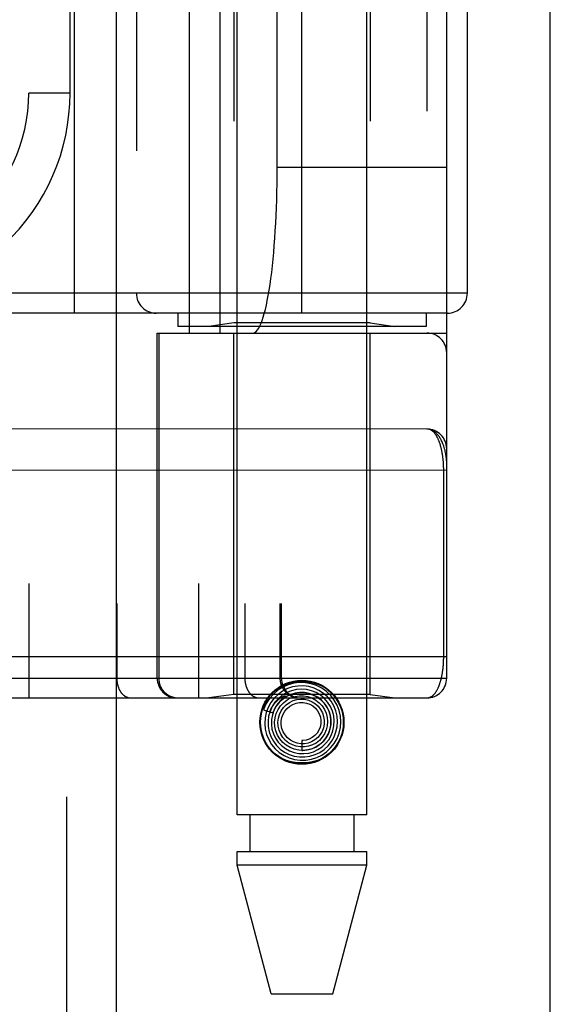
# Model space of a CAD drawing. Header units: inches. Extents: x 0 to 230, y 0 to 149.
# Tile 85 of 256: x 104.303 to 105.105, y 39.909 to 41.396. Entities that reach past the tile are written whole.
import ezdxf

# ---------------------------------------------------------------- set-up
doc = ezdxf.new("R2010")
doc.units = ezdxf.units.IN
doc.header["$LTSCALE"] = 12.648283
doc.header["$MEASUREMENT"] = 0
doc.linetypes.add('HIDDEN', pattern=[0.2, 0.1, -0.1])
doc.layers.get('0').update_dxf_attribs({"linetype": 'CONTINUOUS'})
doc.layers.add('RIGHTHAND_DOOR_ASSEMBLY', color=7, linetype='CONTINUOUS')

msp = doc.modelspace()

# ---------------------------------------------------------------- linework, layer by layer
at = {"color": 3, "linetype": 'Continuous'}
msp.add_line((105.1049, 36.9519), (105.1049, 111.8739), dxfattribs=at)
at = {"layer": 'RIGHTHAND_DOOR_ASSEMBLY', "color": 8, "linetype": 'HIDDEN'}
for p, q in [((104.3741, 108.5229), (104.3741, 37.1729)), ((104.6316, 40.1949), (104.6316, 43.3773)), ((104.8276, 40.1949), (104.8276, 43.3773)), ((104.3169, 43.0742), (104.3169, 40.3717)), ((104.5734, 43.0742), (104.5734, 40.3717)), ((104.4499, 43.0442), (104.4499, 40.4017)), ((104.6434, 43.0442), (104.6434, 40.4017)), ((104.6965, 43.0442), (104.6965, 40.4017)), ((104.6985, 43.0442), (104.6985, 40.4017)), ((104.9484, 40.4017), (104.9484, 43.0442)), ((104.56, 40.9229), (104.56, 42.5229)), ((104.6059, 40.9229), (104.6059, 42.5229)), ((104.9184, 42.5229), (104.9184, 40.9229)), ((104.6266, 42.5077), (104.6266, 40.9382)), ((104.8326, 42.5077), (104.8326, 40.9382)), ((104.3859, 40.9529), (104.3859, 42.4929)), ((104.7296, 40.9529), (104.7296, 42.4929)), ((104.4796, 42.4629), (104.4796, 40.9829)), ((104.9796, 40.9829), (104.9796, 42.4629)), ((104.6923, 41.1729), (104.6923, 42.2729)), ((104.3794, 41.2854), (104.3794, 42.1604)), ((104.3794, 41.2854), (104.3169, 41.2854)), ((104.9484, 41.1729), (104.6923, 41.1729)), ((104.9796, 40.9829), (103.8234, 40.9829)), ((104.9496, 40.9529), (103.8234, 40.9529)), ((104.5421, 40.9529), (104.5421, 40.9329)), ((104.9171, 40.9529), (104.9171, 40.9329)), ((104.9171, 40.9329), (104.5421, 40.9329)), ((104.6266, 40.9382), (104.5891, 40.9329)), ((104.8326, 40.9382), (104.6266, 40.9382)), ((104.8326, 40.9382), (104.8701, 40.9329)), ((104.5109, 40.9229), (104.9484, 40.9229)), ((104.5109, 40.4017), (104.5109, 40.9229)), ((104.5132, 40.9229), (104.5132, 40.4017)), ((104.6266, 40.377), (104.6266, 40.9229)), ((104.8326, 40.377), (104.8326, 40.9229)), ((104.9184, 40.7779), (104.0389, 40.778)), ((104.9438, 40.4342), (104.9438, 40.7163)), ((104.0446, 40.4342), (104.9484, 40.4342)), ((104.2849, 40.4017), (104.9484, 40.4017)), ((104.0446, 40.3717), (104.9184, 40.3717)), ((104.6266, 40.377), (104.5891, 40.3717)), ((104.8326, 40.377), (104.6266, 40.377)), ((104.6999, 40.3705), (104.6994, 40.3701)), ((104.7003, 40.3709), (104.6999, 40.3705)), ((104.7007, 40.3712), (104.7003, 40.3709)), ((104.7012, 40.3717), (104.7007, 40.3712)), ((104.7027, 40.373), (104.7012, 40.3717)), ((104.703, 40.3733), (104.7027, 40.373)), ((104.8326, 40.377), (104.8701, 40.3717)), ((104.6716, 40.3538), (104.6859, 40.3492)), ((104.7296, 40.3074), (104.7296, 40.2924)), ((104.8276, 40.1949), (104.6316, 40.1949)), ((104.6511, 40.1949), (104.6511, 40.1399)), ((104.8081, 40.1949), (104.8081, 40.1399)), ((104.6316, 40.1399), (104.8276, 40.1399)), ((104.6316, 40.119), (104.6316, 40.1399)), ((104.8276, 40.119), (104.8276, 40.1399)), ((104.8276, 40.119), (104.6316, 40.119)), ((104.6831, 39.9249), (104.6316, 40.119)), ((104.7761, 39.9249), (104.8276, 40.119)), ((104.6831, 39.9249), (104.7761, 39.9249))]:
    msp.add_line(p, q, dxfattribs=at)
at = {"layer": 'RIGHTHAND_DOOR_ASSEMBLY', "color": 3, "linetype": 'Continuous'}
msp.add_line((104.4491, 108.5229), (104.4491, 37.1729), dxfattribs=at)
at = {"layer": 'RIGHTHAND_DOOR_ASSEMBLY', "color": 8, "linetype": 'HIDDEN'}
for points in [[(104.9484, 40.7279), (104.9484, 40.7285), (104.9484, 40.7292), (104.9483, 40.7298), (104.9483, 40.7305), (104.9482, 40.7313), (104.9482, 40.7321), (104.9481, 40.733), (104.948, 40.734), (104.9478, 40.735), (104.9477, 40.7362), (104.9475, 40.7375), (104.9473, 40.7389), (104.947, 40.7404), (104.9466, 40.7421), (104.9462, 40.7439), (104.9458, 40.7458), (104.9452, 40.7478), (104.9446, 40.7499), (104.944, 40.7518), (104.9434, 40.7536), (104.9427, 40.7553), (104.9421, 40.757), (104.9414, 40.7585), (104.9407, 40.7599), (104.94, 40.7613), (104.9394, 40.7625), (104.9387, 40.7638), (104.938, 40.7649), (104.9373, 40.766), (104.9366, 40.767), (104.9359, 40.7679), (104.9352, 40.7688), (104.9345, 40.7697), (104.9337, 40.7704), (104.933, 40.7712), (104.9323, 40.7719), (104.9316, 40.7725), (104.9309, 40.7731), (104.9302, 40.7737), (104.9295, 40.7742), (104.9288, 40.7747), (104.9281, 40.7752), (104.9274, 40.7756), (104.9267, 40.7759), (104.9259, 40.7763), (104.9252, 40.7766), (104.9245, 40.7768), (104.9239, 40.7771), (104.9232, 40.7773), (104.9225, 40.7775), (104.9218, 40.7776), (104.9211, 40.7777), (104.9204, 40.7778), (104.9197, 40.7779), (104.9191, 40.7779), (104.9184, 40.7779)], [(104.9438, 40.7163), (104.9438, 40.7171), (104.9438, 40.7179), (104.9438, 40.7187), (104.9437, 40.7195), (104.9437, 40.7204), (104.9437, 40.7212), (104.9437, 40.722), (104.9436, 40.7229), (104.9436, 40.7237), (104.9435, 40.7245), (104.9435, 40.7254), (104.9434, 40.7262), (104.9434, 40.7271), (104.9433, 40.7279), (104.9433, 40.7288), (104.9432, 40.7296), (104.9431, 40.7305), (104.943, 40.7314), (104.9429, 40.7322), (104.9428, 40.7331), (104.9427, 40.734), (104.9426, 40.7349), (104.9425, 40.7358), (104.9424, 40.7367), (104.9423, 40.7375), (104.9421, 40.7384), (104.942, 40.7393), (104.9419, 40.7402), (104.9417, 40.7411), (104.9416, 40.742), (104.9414, 40.7428), (104.9412, 40.7437), (104.9411, 40.7446), (104.9409, 40.7455), (104.9407, 40.7463), (104.9405, 40.7472), (104.9403, 40.748), (104.9401, 40.7489), (104.9399, 40.7497), (104.9397, 40.7506), (104.9395, 40.7514), (104.9392, 40.7522), (104.939, 40.7531), (104.9388, 40.7539), (104.9385, 40.7547), (104.9383, 40.7555), (104.938, 40.7563), (104.9377, 40.7571), (104.9374, 40.7579), (104.9371, 40.7587), (104.9369, 40.7595), (104.9366, 40.7602), (104.9362, 40.761), (104.9359, 40.7617), (104.9356, 40.7625), (104.9353, 40.7632), (104.9349, 40.7639), (104.9346, 40.7646), (104.9342, 40.7653), (104.9339, 40.766), (104.9335, 40.7666), (104.9331, 40.7673), (104.9327, 40.7679), (104.9323, 40.7686), (104.9319, 40.7692), (104.9315, 40.7698), (104.9311, 40.7703), (104.9306, 40.7709), (104.9302, 40.7714), (104.9297, 40.772), (104.9293, 40.7725), (104.9288, 40.773), (104.9284, 40.7734), (104.9279, 40.7739), (104.9274, 40.7743), (104.9269, 40.7747), (104.9264, 40.7751), (104.9259, 40.7755), (104.9253, 40.7758), (104.9248, 40.7762), (104.9243, 40.7765), (104.9237, 40.7767), (104.9231, 40.777), (104.9226, 40.7772), (104.922, 40.7774), (104.9214, 40.7776), (104.9208, 40.7777), (104.9202, 40.7778), (104.9196, 40.7779), (104.919, 40.7779), (104.9184, 40.7779)], [(104.9484, 40.7154), (104.0381, 40.7155)], [(104.9184, 40.3717), (104.919, 40.3717), (104.9196, 40.3718), (104.9202, 40.3718), (104.9208, 40.3719), (104.9214, 40.3721), (104.9219, 40.3722), (104.9225, 40.3724), (104.923, 40.3726), (104.9236, 40.3728), (104.9241, 40.3731), (104.9247, 40.3734), (104.9252, 40.3737), (104.9257, 40.374), (104.9262, 40.3744), (104.9267, 40.3747), (104.9272, 40.3751), (104.9277, 40.3756), (104.9281, 40.376), (104.9286, 40.3764), (104.9291, 40.3769), (104.9295, 40.3774), (104.93, 40.3779), (104.9304, 40.3784), (104.9308, 40.379), (104.9312, 40.3795), (104.9316, 40.3801), (104.932, 40.3807), (104.9324, 40.3813), (104.9328, 40.3819), (104.9332, 40.3825), (104.9336, 40.3831), (104.9339, 40.3838), (104.9343, 40.3845), (104.9346, 40.3851), (104.935, 40.3858), (104.9353, 40.3865), (104.9356, 40.3872), (104.9359, 40.3879), (104.9363, 40.3887), (104.9366, 40.3894), (104.9368, 40.3902), (104.9371, 40.3909), (104.9374, 40.3917), (104.9377, 40.3924), (104.938, 40.3932), (104.9382, 40.394), (104.9385, 40.3948), (104.9387, 40.3956), (104.939, 40.3964), (104.9392, 40.3972), (104.9394, 40.398), (104.9396, 40.3988), (104.9398, 40.3996), (104.9401, 40.4005), (104.9403, 40.4013), (104.9404, 40.4021), (104.9406, 40.403), (104.9408, 40.4038), (104.941, 40.4047), (104.9412, 40.4055), (104.9413, 40.4064), (104.9415, 40.4072), (104.9416, 40.4081), (104.9418, 40.4089), (104.9419, 40.4098), (104.9421, 40.4107), (104.9422, 40.4115), (104.9423, 40.4124), (104.9424, 40.4133), (104.9426, 40.4141), (104.9427, 40.415), (104.9428, 40.4158), (104.9429, 40.4167), (104.943, 40.4176), (104.943, 40.4184), (104.9431, 40.4193), (104.9432, 40.4201), (104.9433, 40.4209), (104.9433, 40.4218), (104.9434, 40.4226), (104.9434, 40.4234), (104.9435, 40.4243), (104.9435, 40.4251), (104.9436, 40.4259), (104.9436, 40.4268), (104.9437, 40.4276), (104.9437, 40.4284), (104.9437, 40.4292), (104.9437, 40.43), (104.9438, 40.4309), (104.9438, 40.4317), (104.9438, 40.4325), (104.9438, 40.4334), (104.9438, 40.4342)], [(104.4499, 40.4017), (104.4499, 40.401), (104.4499, 40.4004), (104.4499, 40.3997), (104.4499, 40.3991), (104.45, 40.3984), (104.45, 40.3978), (104.4501, 40.3971), (104.4502, 40.3965), (104.4503, 40.3958), (104.4504, 40.3952), (104.4505, 40.3946), (104.4506, 40.3939), (104.4507, 40.3933), (104.4508, 40.3927), (104.451, 40.392), (104.4511, 40.3914), (104.4513, 40.3908), (104.4515, 40.3902), (104.4517, 40.3896), (104.4518, 40.389), (104.452, 40.3884), (104.4523, 40.3878), (104.4525, 40.3873), (104.4527, 40.3867), (104.4529, 40.3861), (104.4532, 40.3856), (104.4534, 40.385), (104.4537, 40.3845), (104.454, 40.384), (104.4542, 40.3834), (104.4545, 40.3829), (104.4548, 40.3824), (104.4551, 40.3819), (104.4554, 40.3814), (104.4557, 40.3809), (104.4561, 40.3805), (104.4564, 40.38), (104.4567, 40.3796), (104.4571, 40.3791), (104.4574, 40.3787), (104.4578, 40.3783), (104.4582, 40.3779), (104.4585, 40.3775), (104.4589, 40.3771), (104.4593, 40.3767), (104.4597, 40.3764), (104.4601, 40.376), (104.4605, 40.3757), (104.4609, 40.3754), (104.4613, 40.3751), (104.4617, 40.3748), (104.4621, 40.3745), (104.4625, 40.3742), (104.463, 40.374), (104.4634, 40.3737), (104.4638, 40.3735), (104.4643, 40.3733), (104.4647, 40.3731), (104.4651, 40.3729), (104.4656, 40.3727), (104.466, 40.3726), (104.4665, 40.3724), (104.4669, 40.3723), (104.4674, 40.3721), (104.4678, 40.372), (104.4683, 40.3719), (104.4688, 40.3719), (104.4692, 40.3718), (104.4697, 40.3718), (104.4701, 40.3717), (104.4706, 40.3717), (104.4711, 40.3717)], [(104.5132, 40.4017), (104.5132, 40.401), (104.5132, 40.4004), (104.5133, 40.3997), (104.5133, 40.3991), (104.5134, 40.3984), (104.5135, 40.3978), (104.5136, 40.3971), (104.5137, 40.3965), (104.5138, 40.3958), (104.5139, 40.3952), (104.5141, 40.3946), (104.5142, 40.3939), (104.5144, 40.3933), (104.5146, 40.3927), (104.5148, 40.392), (104.515, 40.3914), (104.5152, 40.3908), (104.5155, 40.3902), (104.5157, 40.3896), (104.516, 40.389), (104.5163, 40.3884), (104.5166, 40.3878), (104.5169, 40.3873), (104.5172, 40.3867), (104.5175, 40.3861), (104.5179, 40.3856), (104.5182, 40.385), (104.5186, 40.3845), (104.519, 40.384), (104.5194, 40.3834), (104.5198, 40.3829), (104.5202, 40.3824), (104.5206, 40.3819), (104.521, 40.3814), (104.5215, 40.3809), (104.5219, 40.3805), (104.5224, 40.38), (104.5229, 40.3796), (104.5233, 40.3791), (104.5238, 40.3787), (104.5243, 40.3783), (104.5248, 40.3779), (104.5254, 40.3775), (104.5259, 40.3771), (104.5264, 40.3767), (104.527, 40.3764), (104.5275, 40.376), (104.5281, 40.3757), (104.5286, 40.3754), (104.5292, 40.3751), (104.5298, 40.3748), (104.5304, 40.3745), (104.5309, 40.3742), (104.5315, 40.374), (104.5321, 40.3737), (104.5328, 40.3735), (104.5334, 40.3733), (104.534, 40.3731), (104.5346, 40.3729), (104.5352, 40.3727), (104.5358, 40.3726), (104.5365, 40.3724), (104.5371, 40.3723), (104.5377, 40.3721), (104.5384, 40.372), (104.539, 40.3719), (104.5397, 40.3719), (104.5403, 40.3718), (104.541, 40.3718), (104.5416, 40.3717), (104.5423, 40.3717), (104.5429, 40.3717)], [(104.6434, 40.4017), (104.6434, 40.401), (104.6434, 40.4004), (104.6434, 40.3997), (104.6435, 40.3991), (104.6435, 40.3984), (104.6436, 40.3978), (104.6436, 40.3971), (104.6437, 40.3965), (104.6438, 40.3958), (104.6439, 40.3952), (104.644, 40.3946), (104.6441, 40.3939), (104.6442, 40.3933), (104.6444, 40.3927), (104.6445, 40.392), (104.6447, 40.3914), (104.6448, 40.3908), (104.645, 40.3902), (104.6452, 40.3896), (104.6454, 40.389), (104.6456, 40.3884), (104.6458, 40.3878), (104.646, 40.3873), (104.6462, 40.3867), (104.6465, 40.3861), (104.6467, 40.3856), (104.647, 40.385), (104.6472, 40.3845), (104.6475, 40.384), (104.6478, 40.3834), (104.6481, 40.3829), (104.6484, 40.3824), (104.6487, 40.3819), (104.649, 40.3814), (104.6493, 40.3809), (104.6496, 40.3805), (104.6499, 40.38), (104.6503, 40.3796), (104.6506, 40.3791), (104.651, 40.3787), (104.6513, 40.3783), (104.6517, 40.3779), (104.6521, 40.3775), (104.6524, 40.3771), (104.6528, 40.3767), (104.6532, 40.3764), (104.6536, 40.376), (104.654, 40.3757), (104.6544, 40.3754), (104.6548, 40.3751), (104.6552, 40.3748), (104.6556, 40.3745), (104.6561, 40.3742), (104.6565, 40.374), (104.6569, 40.3737), (104.6574, 40.3735), (104.6578, 40.3733), (104.6582, 40.3731), (104.6587, 40.3729), (104.6591, 40.3727), (104.6596, 40.3726), (104.66, 40.3724), (104.6605, 40.3723), (104.6609, 40.3721), (104.6614, 40.372), (104.6618, 40.3719), (104.6623, 40.3719), (104.6628, 40.3718), (104.6632, 40.3718), (104.6637, 40.3717), (104.6641, 40.3717), (104.6646, 40.3717)], [(104.676, 40.3689), (104.6806, 40.3752), (104.686, 40.3807), (104.6922, 40.3855), (104.6991, 40.3895), (104.7063, 40.3925), (104.7139, 40.3947), (104.7217, 40.396), (104.7297, 40.3964), (104.7376, 40.396), (104.7454, 40.3947), (104.753, 40.3925), (104.7602, 40.3895), (104.7671, 40.3855), (104.7733, 40.3807), (104.7786, 40.3752), (104.7833, 40.3689)], [(104.7597, 40.2854), (104.7668, 40.2903), (104.773, 40.2962), (104.7784, 40.3029), (104.7827, 40.3104), (104.7858, 40.3185), (104.7877, 40.3269), (104.7884, 40.3355), (104.7878, 40.3442), (104.7859, 40.3526), (104.7828, 40.3608), (104.7785, 40.3684), (104.7732, 40.3753), (104.7669, 40.3813), (104.7597, 40.3864), (104.7519, 40.3903), (104.7436, 40.3931), (104.7349, 40.3946), (104.7261, 40.3949), (104.7174, 40.3938), (104.7089, 40.3915), (104.7008, 40.388), (104.6933, 40.3833)], [(104.6965, 40.4017), (104.6965, 40.401), (104.6965, 40.4004), (104.6965, 40.3997), (104.6966, 40.3991), (104.6966, 40.3984), (104.6967, 40.3978), (104.6968, 40.3971), (104.6969, 40.3965), (104.697, 40.3958), (104.6972, 40.3952), (104.6973, 40.3946), (104.6975, 40.3939), (104.6976, 40.3933), (104.6978, 40.3927), (104.698, 40.392), (104.6983, 40.3914), (104.6985, 40.3908), (104.6987, 40.3902), (104.699, 40.3896), (104.6992, 40.389), (104.6995, 40.3884), (104.6998, 40.3878), (104.7001, 40.3873), (104.7004, 40.3867), (104.7008, 40.3861), (104.7011, 40.3856), (104.7015, 40.385), (104.7018, 40.3845), (104.7022, 40.384), (104.7026, 40.3834), (104.703, 40.3829), (104.7034, 40.3824), (104.7038, 40.3819), (104.7043, 40.3814), (104.7047, 40.3809), (104.7052, 40.3805), (104.7056, 40.38), (104.7061, 40.3796), (104.7066, 40.3791), (104.7071, 40.3787), (104.7076, 40.3783), (104.7081, 40.3779), (104.7086, 40.3775), (104.7091, 40.3771), (104.7097, 40.3767), (104.7102, 40.3764), (104.7107, 40.376), (104.7113, 40.3757), (104.7119, 40.3754), (104.7124, 40.3751), (104.713, 40.3748), (104.7136, 40.3745), (104.7142, 40.3742), (104.7148, 40.374), (104.7154, 40.3737), (104.716, 40.3735), (104.7166, 40.3733), (104.7172, 40.3731), (104.7178, 40.3729), (104.7185, 40.3727), (104.7191, 40.3726), (104.7197, 40.3724), (104.7204, 40.3723), (104.721, 40.3721), (104.7216, 40.372), (104.7223, 40.3719), (104.7229, 40.3719), (104.7236, 40.3718), (104.7242, 40.3718), (104.7248, 40.3717), (104.7255, 40.3717), (104.7261, 40.3717)], [(104.6933, 40.3833), (104.6865, 40.3775), (104.6807, 40.3709), (104.6758, 40.3634), (104.6722, 40.3553), (104.6716, 40.3538)], [(104.7076, 40.3857), (104.7003, 40.382), (104.6935, 40.3771), (104.6875, 40.3713), (104.6825, 40.3647), (104.6784, 40.3574), (104.6755, 40.3496), (104.6739, 40.3414), (104.6734, 40.333), (104.6742, 40.3246), (104.6762, 40.3165), (104.6795, 40.3087), (104.6838, 40.3015), (104.6892, 40.295), (104.6955, 40.2893), (104.7026, 40.2846), (104.7103, 40.2811), (104.7185, 40.2787), (104.7269, 40.2775), (104.7354, 40.2777), (104.7439, 40.279), (104.752, 40.2816), (104.7597, 40.2854)], [(104.7137, 40.3826), (104.7066, 40.3797), (104.6999, 40.3758), (104.694, 40.3709), (104.6888, 40.3651), (104.6846, 40.3585), (104.6814, 40.3514), (104.6793, 40.3439), (104.6784, 40.3361), (104.6787, 40.3283), (104.6802, 40.3206), (104.6828, 40.3132), (104.6866, 40.3063), (104.6913, 40.3), (104.697, 40.2945), (104.7035, 40.2899), (104.7105, 40.2864), (104.7181, 40.2839), (104.7259, 40.2826), (104.7339, 40.2825), (104.7418, 40.2837), (104.7495, 40.286)], [(104.7266, 40.3799), (104.7195, 40.379), (104.7127, 40.377), (104.7063, 40.3739), (104.7004, 40.3698), (104.6952, 40.3649), (104.6908, 40.3592), (104.6874, 40.3529), (104.685, 40.3461), (104.6836, 40.3389), (104.6835, 40.3317), (104.6844, 40.3245), (104.6865, 40.3175), (104.6896, 40.3109), (104.6937, 40.3049), (104.6988, 40.2996), (104.7046, 40.2951), (104.711, 40.2916), (104.7179, 40.2891), (104.7252, 40.2877), (104.7326, 40.2875), (104.7399, 40.2884)], [(104.6859, 40.3492), (104.6865, 40.3508), (104.6896, 40.3573), (104.6938, 40.3633), (104.6988, 40.3685), (104.7045, 40.3728), (104.7109, 40.3762), (104.7177, 40.3785), (104.7248, 40.3798), (104.7319, 40.3798), (104.739, 40.3788), (104.7458, 40.3766), (104.7521, 40.3734), (104.7579, 40.3693), (104.7629, 40.3643), (104.767, 40.3585), (104.7702, 40.3522), (104.7723, 40.3455), (104.7733, 40.3386), (104.7732, 40.3316), (104.772, 40.3247), (104.7697, 40.3181)], [(104.7495, 40.286), (104.7567, 40.2894), (104.7633, 40.294), (104.7692, 40.2994), (104.7742, 40.3057), (104.7782, 40.3127), (104.7811, 40.3203), (104.7829, 40.3282), (104.7834, 40.3362), (104.7827, 40.3443), (104.7808, 40.3522), (104.7777, 40.3598), (104.7736, 40.3668), (104.7684, 40.3731), (104.7623, 40.3786), (104.7554, 40.3831), (104.748, 40.3865), (104.7401, 40.3888), (104.7319, 40.3899), (104.7237, 40.3897), (104.7155, 40.3883), (104.7076, 40.3857)], [(104.7399, 40.2884), (104.7471, 40.2904), (104.7538, 40.2936), (104.76, 40.2977), (104.7655, 40.3028), (104.7701, 40.3086), (104.7738, 40.3151), (104.7765, 40.3222), (104.778, 40.3295), (104.7784, 40.337), (104.7776, 40.3445), (104.7757, 40.3519), (104.7726, 40.3588), (104.7685, 40.3652), (104.7635, 40.3709), (104.7577, 40.3758), (104.7511, 40.3797), (104.744, 40.3826), (104.7366, 40.3843), (104.7289, 40.3849), (104.7213, 40.3844), (104.7137, 40.3826)], [(104.7296, 40.2924), (104.7309, 40.2924), (104.7377, 40.2931), (104.7443, 40.2947), (104.7506, 40.2975), (104.7563, 40.3012), (104.7615, 40.3058), (104.7658, 40.3111), (104.7692, 40.3171), (104.7717, 40.3236), (104.7731, 40.3304), (104.7734, 40.3373), (104.7726, 40.3442), (104.7707, 40.351), (104.7677, 40.3573), (104.7638, 40.3631), (104.759, 40.3683), (104.7535, 40.3726), (104.7473, 40.376), (104.7407, 40.3784), (104.7337, 40.3797), (104.7266, 40.3799)], [(104.681, 40.3508), (104.6816, 40.3521), (104.6822, 40.3535), (104.6828, 40.3547), (104.6834, 40.3559), (104.684, 40.357), (104.6846, 40.3581), (104.6853, 40.3591), (104.6859, 40.36), (104.6865, 40.3609), (104.6871, 40.3617), (104.6877, 40.3625), (104.6883, 40.3633), (104.6889, 40.364), (104.6895, 40.3646), (104.69, 40.3653), (104.6906, 40.3659), (104.6911, 40.3664), (104.6916, 40.3669), (104.6921, 40.3674), (104.6926, 40.3679), (104.6931, 40.3683), (104.6936, 40.3688), (104.694, 40.3691), (104.6944, 40.3695), (104.6949, 40.3699), (104.6953, 40.3702), (104.6957, 40.3705), (104.6961, 40.3708), (104.6964, 40.3711), (104.6968, 40.3713), (104.6972, 40.3716), (104.6975, 40.3718), (104.6979, 40.372), (104.6982, 40.3723), (104.6985, 40.3725), (104.6989, 40.3727), (104.6992, 40.3729), (104.6995, 40.3731), (104.6998, 40.3733), (104.7001, 40.3734), (104.7004, 40.3736), (104.7008, 40.3738), (104.7011, 40.3739), (104.7014, 40.3741), (104.7017, 40.3742), (104.7019, 40.3743), (104.7022, 40.3745), (104.7025, 40.3746), (104.7027, 40.3747), (104.703, 40.3748), (104.7032, 40.3748), (104.7034, 40.3749), (104.7036, 40.375), (104.7039, 40.375), (104.7041, 40.375), (104.7042, 40.375), (104.7043, 40.3749), (104.7043, 40.3747), (104.7042, 40.3746), (104.7041, 40.3744), (104.7039, 40.3742), (104.7037, 40.374), (104.7036, 40.3739), (104.7034, 40.3737), (104.7033, 40.3736), (104.7031, 40.3734), (104.703, 40.3733)], [(104.6994, 40.3701), (104.6992, 40.3698), (104.6989, 40.3696), (104.6987, 40.3693), (104.6984, 40.369), (104.6981, 40.3687), (104.6978, 40.3684), (104.6974, 40.3681), (104.6971, 40.3677), (104.6967, 40.3673), (104.6964, 40.3669), (104.696, 40.3665), (104.6956, 40.366), (104.6952, 40.3655), (104.6947, 40.365), (104.6943, 40.3645), (104.6938, 40.3639), (104.6934, 40.3633), (104.6929, 40.3627), (104.6924, 40.362), (104.6919, 40.3613), (104.6914, 40.3605), (104.6909, 40.3597), (104.6904, 40.3589), (104.6899, 40.358), (104.6893, 40.3571), (104.6888, 40.3561), (104.6883, 40.3551), (104.6878, 40.354), (104.6873, 40.3529), (104.6868, 40.3517), (104.6863, 40.3505), (104.6859, 40.3492)], [(104.6936, 40.3542), (104.6973, 40.3597), (104.7019, 40.3645), (104.7071, 40.3686), (104.713, 40.3717), (104.7192, 40.3738), (104.7257, 40.3748), (104.7322, 40.3748), (104.7387, 40.3737), (104.7448, 40.3716), (104.7506, 40.3685), (104.7557, 40.3645), (104.7601, 40.3598), (104.7636, 40.3544), (104.7662, 40.3485), (104.7678, 40.3423), (104.7684, 40.3359), (104.7679, 40.3295), (104.7664, 40.3234), (104.7638, 40.3175), (104.7604, 40.3122)], [(104.7017, 40.3572), (104.7059, 40.3615), (104.7108, 40.365), (104.7162, 40.3676), (104.7219, 40.3693), (104.7278, 40.3699), (104.7337, 40.3696), (104.7395, 40.3683), (104.7449, 40.366), (104.7499, 40.3629), (104.7542, 40.359), (104.7578, 40.3544), (104.7606, 40.3492), (104.7624, 40.3437), (104.7633, 40.338), (104.7632, 40.3322), (104.7621, 40.3266), (104.7601, 40.3212), (104.7572, 40.3163), (104.7535, 40.312)], [(104.7113, 40.3593), (104.7159, 40.362), (104.7209, 40.3639), (104.7261, 40.3648), (104.7314, 40.3648), (104.7366, 40.3639), (104.7416, 40.3621), (104.7461, 40.3595), (104.7501, 40.3561), (104.7534, 40.3521), (104.7559, 40.3476), (104.7576, 40.3427), (104.7583, 40.3376), (104.7582, 40.3325), (104.7572, 40.3275), (104.7553, 40.3228), (104.7526, 40.3185), (104.7492, 40.3147), (104.7452, 40.3117)], [(104.7697, 40.3181), (104.7664, 40.312), (104.7621, 40.3065), (104.7571, 40.3018), (104.7514, 40.2979), (104.7451, 40.295), (104.7385, 40.2932), (104.7316, 40.2925), (104.7248, 40.2928), (104.7181, 40.2943), (104.7118, 40.2968), (104.7059, 40.3003), (104.7007, 40.3046), (104.6963, 40.3098), (104.6928, 40.3155), (104.6903, 40.3218), (104.6888, 40.3283), (104.6884, 40.335), (104.6891, 40.3417), (104.6908, 40.3481), (104.6936, 40.3542)], [(104.7604, 40.3122), (104.7561, 40.3075), (104.7512, 40.3036), (104.7456, 40.3006), (104.7397, 40.2986), (104.7335, 40.2976), (104.7273, 40.2976), (104.7211, 40.2986), (104.7153, 40.3007), (104.7098, 40.3036), (104.705, 40.3075), (104.7009, 40.312), (104.6976, 40.3172), (104.6952, 40.3229), (104.6938, 40.3288), (104.6934, 40.3349), (104.694, 40.3409), (104.6957, 40.3468), (104.6983, 40.3523), (104.7017, 40.3572)], [(104.7535, 40.312), (104.7491, 40.3083), (104.7442, 40.3055), (104.7389, 40.3036), (104.7334, 40.3026), (104.7278, 40.3025), (104.7223, 40.3035), (104.717, 40.3054), (104.7122, 40.3081), (104.7079, 40.3116), (104.7043, 40.3158), (104.7015, 40.3206), (104.6995, 40.3257), (104.6985, 40.3311), (104.6985, 40.3365), (104.6994, 40.3419), (104.7012, 40.347), (104.7038, 40.3517), (104.7072, 40.3559), (104.7113, 40.3593)], [(104.7452, 40.3117), (104.7407, 40.3094), (104.7359, 40.308), (104.731, 40.3074), (104.7296, 40.3074)], [(104.7833, 40.301), (104.7786, 40.2947), (104.7733, 40.2892), (104.7671, 40.2844), (104.7602, 40.2804), (104.753, 40.2774), (104.7453, 40.2752), (104.7376, 40.2739), (104.7296, 40.2735), (104.7217, 40.2739), (104.7139, 40.2752), (104.7063, 40.2774), (104.6991, 40.2804), (104.6922, 40.2844), (104.686, 40.2892), (104.6806, 40.2947), (104.676, 40.301)]]:
    msp.add_lwpolyline(points, dxfattribs=at)
for radius in [0.0635, 0.0625]:
    msp.add_circle((104.7296, 40.3349), radius, dxfattribs=at)
for centre, radius, start, end in [((104.0669, 41.2854), 0.25, 259.6658, 360), ((104.0669, 41.2854), 0.3125, 265.9125, 360), ((104.5096, 40.9829), 0.03, 180, 270), ((104.9496, 40.9829), 0.03, 270, 360), ((104.9184, 40.8929), 0.03, 0, 90), ((104.9184, 40.7479), 0.03, 0, 89.9999), ((104.5409, 40.4017), 0.03, 180, 270), ((104.7285, 40.4017), 0.03, 180, 270), ((104.9184, 40.4017), 0.03, 270, 360)]:
    msp.add_arc(centre, radius, start, end, dxfattribs=at)
msp.add_ellipse((104.6555, 41.1729), major_axis=(0, 0.25), ratio=0.146965, start_param=-3.141593, end_param=-1.570796, dxfattribs=at)

doc.saveas('drawing.dxf')
